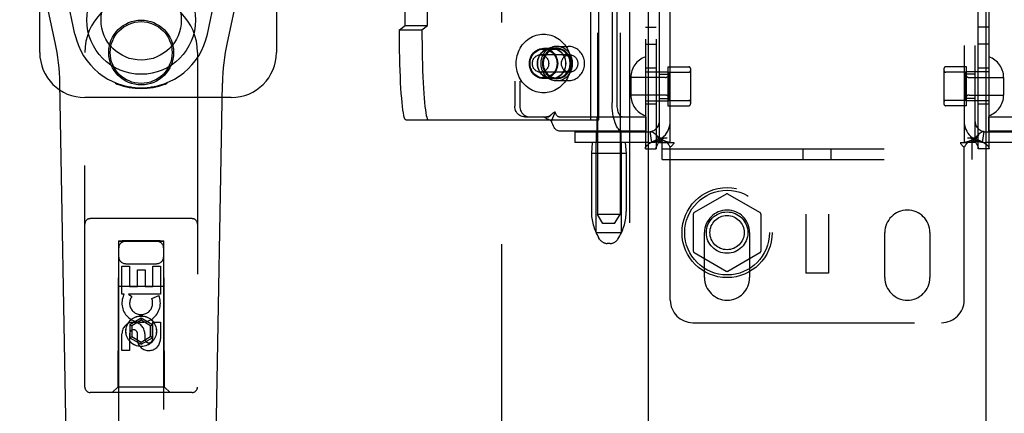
# Model space of a CAD drawing. Header units: inches. Extents: x 0 to 224, y 0 to 145.
# Tile 5 of 83: x 58.68 to 64.14, y 50.75 to 52.93. Entities that reach past the tile are written whole.
import ezdxf

# ---------------------------------------------------------------- set-up
doc = ezdxf.new("R2010")
doc.units = ezdxf.units.IN
doc.header["$LTSCALE"] = 12.302632
doc.header["$MEASUREMENT"] = 0
doc.linetypes.add('HIDDEN', pattern=[0.2, 0.1, -0.1])
for name, color, linetype in [('DEFAULT_2', 8, 'HIDDEN'), ('DOOR_2_ASSEMBLY', 7, 'CONTINUOUS'), ('DOOR_3_ASSEMBLY', 7, 'CONTINUOUS')]:
    doc.layers.add(name, color=color, linetype=linetype)

msp = doc.modelspace()

# ---------------------------------------------------------------- linework, layer by layer
at = {"layer": 'DEFAULT_2', "color": 8, "linetype": 'HIDDEN'}
for p, q in [((61.3491, 23.3901), (61.3491, 84.3601)), ((63.0366, 56.7741), (63.0366, 51.5241)), ((63.1616, 56.7741), (63.1616, 51.5241)), ((61.8804, 55.3193), (61.8804, 51.8501)), ((62.0054, 55.3193), (62.0054, 51.8501)), ((62.1461, 55.2841), (62.1461, 52.2161)), ((62.2061, 55.2841), (62.2061, 52.2161)), ((63.9921, 52.2161), (63.9921, 55.2841)), ((64.0521, 52.2161), (64.0521, 55.2841)), ((62.2241, 52.2501), (62.2241, 55.2501)), ((62.2841, 52.2501), (62.2841, 55.2501)), ((63.9141, 55.2501), (63.9141, 52.2501)), ((63.9741, 55.2501), (63.9741, 52.2501)), ((61.8435, 52.3766), (61.8435, 55.1266)), ((61.8883, 52.3766), (61.8883, 55.1266)), ((61.4215, 55.0521), (61.4215, 52.4521)), ((61.4495, 55.0521), (61.4495, 52.4521)), ((60.8133, 52.9002), (60.8133, 54.603)), ((60.938, 52.9002), (60.938, 54.603)), ((61.9612, 53.1266), (61.9612, 52.4721)), ((61.9891, 52.4721), (61.9891, 53.1266)), ((60.7819, 52.8766), (60.8133, 52.9002)), ((60.7819, 52.8766), (60.9065, 52.8766)), ((60.8133, 52.9002), (60.938, 52.9002)), ((60.9065, 52.8766), (60.938, 52.9002)), ((62.1461, 52.8911), (62.2061, 52.8911)), ((64.0521, 52.8911), (63.9921, 52.8911)), ((61.626, 52.7731), (61.5812, 52.7731)), ((61.5812, 52.7691), (61.6539, 52.7691)), ((61.6539, 52.7736), (61.626, 52.7736)), ((61.6539, 52.7841), (61.7185, 52.7841)), ((62.1461, 52.7961), (62.2061, 52.7961)), ((64.0521, 52.7961), (63.9921, 52.7961)), ((61.7256, 52.7376), (61.5644, 52.7376)), ((62.2061, 52.6626), (62.1461, 52.6626)), ((62.2711, 52.6706), (62.2711, 52.4546)), ((62.2711, 52.6706), (62.3861, 52.6706)), ((62.3961, 52.6606), (62.3961, 52.4646)), ((63.8021, 52.6606), (63.8021, 52.4646)), ((63.9271, 52.6706), (63.8121, 52.6706)), ((63.9271, 52.4546), (63.9271, 52.6706)), ((64.0521, 52.6626), (63.9921, 52.6626)), ((61.7256, 52.6406), (61.5644, 52.6406)), ((61.5812, 52.6091), (61.6539, 52.6091)), ((61.626, 52.6051), (61.5812, 52.6051)), ((61.6539, 52.6046), (61.626, 52.6046)), ((62.0651, 52.6121), (62.0651, 52.5131)), ((62.2561, 52.6111), (62.0651, 52.6111)), ((62.1461, 52.6426), (62.2711, 52.6426)), ((62.2241, 52.6306), (62.2841, 52.6306)), ((62.2761, 52.6406), (62.2761, 52.4846)), ((62.2761, 52.6406), (62.3861, 52.6406)), ((63.9221, 52.6406), (63.8121, 52.6406)), ((63.9741, 52.6306), (63.9141, 52.6306)), ((63.9221, 52.4846), (63.9221, 52.6406)), ((64.0521, 52.6426), (63.9271, 52.6426)), ((63.9421, 52.6111), (64.1331, 52.6111)), ((64.1331, 52.6121), (64.1331, 52.5131)), ((61.6539, 52.5941), (61.7185, 52.5941)), ((62.2561, 52.5141), (62.0651, 52.5141)), ((62.2241, 52.4946), (62.2841, 52.4946)), ((63.9741, 52.4946), (63.9141, 52.4946)), ((63.9421, 52.5141), (64.1331, 52.5141)), ((62.1461, 52.4826), (62.2711, 52.4826)), ((62.2061, 52.4626), (62.1461, 52.4626)), ((62.2711, 52.4546), (62.3861, 52.4546)), ((62.2761, 52.4846), (62.3861, 52.4846)), ((63.9221, 52.4846), (63.8121, 52.4846)), ((63.9271, 52.4546), (63.8121, 52.4546)), ((64.0521, 52.4826), (63.9271, 52.4826)), ((64.0521, 52.4626), (63.9921, 52.4626)), ((61.4776, 52.3921), (61.5055, 52.3921)), ((61.5055, 52.3921), (61.6113, 52.3921)), ((61.625, 52.3683), (61.6461, 52.4196)), ((61.6677, 52.3921), (62.1486, 52.3921)), ((61.8779, 52.3141), (61.8779, 52.3921)), ((62.0079, 52.3141), (62.0079, 52.3921)), ((62.1486, 52.3921), (62.1486, 52.3141)), ((64.0496, 52.3921), (64.0496, 52.3141)), ((64.0497, 52.3921), (64.5306, 52.3921)), ((60.8167, 52.3766), (61.8883, 52.3766)), ((62.1486, 52.3141), (61.6677, 52.3141)), ((61.7541, 52.3101), (61.7541, 52.2501)), ((61.7541, 52.3101), (62.1641, 52.3101)), ((61.8749, 52.2501), (61.8749, 52.3101)), ((62.0109, 52.2501), (62.0109, 52.3101)), ((62.1819, 52.2514), (62.173, 52.3108)), ((62.2291, 52.2761), (62.2661, 52.2761)), ((62.2396, 52.1561), (62.2396, 52.2761)), ((63.9321, 52.2761), (63.9692, 52.2761)), ((63.9586, 52.1561), (63.9586, 52.2761)), ((64.0163, 52.2514), (64.0252, 52.3108)), ((64.0341, 52.3101), (64.4441, 52.3101)), ((64.5306, 52.3141), (64.0497, 52.3141)), ((62.1641, 52.2501), (61.7541, 52.2501)), ((61.8514, 52.2501), (61.8464, 52.1901)), ((61.8729, 51.7501), (61.8729, 52.2501)), ((62.0129, 51.7501), (62.0129, 52.2501)), ((62.0344, 52.2501), (62.0394, 52.1901)), ((62.1461, 52.2161), (62.2061, 52.2161)), ((62.2241, 52.2501), (62.2658, 52.2501)), ((62.2396, 52.2161), (63.9586, 52.2161)), ((62.2658, 52.2501), (62.305, 52.2501)), ((62.2841, 51.3751), (62.2841, 52.2239)), ((63.0211, 52.1561), (63.0211, 52.2161)), ((63.1771, 52.1561), (63.1771, 52.2161)), ((63.8933, 52.2501), (63.9325, 52.2501)), ((63.9141, 51.3751), (63.9141, 52.2239)), ((63.9741, 52.2501), (63.9325, 52.2501)), ((64.0521, 52.2161), (63.9921, 52.2161)), ((64.4441, 52.2501), (64.0341, 52.2501)), ((61.8464, 52.1901), (61.8464, 51.8677)), ((62.0394, 52.1901), (61.8464, 52.1901)), ((62.0394, 52.1901), (62.0394, 51.8677)), ((62.2396, 52.1561), (63.9586, 52.1561)), ((62.5941, 51.9637), (62.4166, 51.8612)), ((62.7816, 51.8612), (62.6041, 51.9637)), ((61.9104, 51.8001), (61.8804, 51.8501)), ((61.9429, 51.8501), (61.8804, 51.8501)), ((62.0054, 51.8501), (61.9429, 51.8501)), ((61.9754, 51.8001), (62.0054, 51.8501)), ((62.4116, 51.8526), (62.4116, 51.6476)), ((62.7866, 51.8526), (62.7866, 51.6476)), ((61.9754, 51.8001), (61.9104, 51.8001)), ((61.8729, 51.7501), (62.0129, 51.7501)), ((61.8918, 51.7144), (61.8863, 51.7236)), ((61.994, 51.7144), (61.9995, 51.7236)), ((62.4741, 51.5001), (62.4741, 51.7501)), ((62.7241, 51.7501), (62.7241, 51.5001)), ((63.4741, 51.5001), (63.4741, 51.7501)), ((63.7241, 51.7501), (63.7241, 51.5001)), ((61.9511, 51.6901), (61.9347, 51.6901)), ((62.4166, 51.639), (62.5941, 51.5365)), ((62.6041, 51.5365), (62.7816, 51.639)), ((63.1616, 51.5241), (63.0366, 51.5241)), ((62.4091, 51.2501), (63.7891, 51.2501))]:
    msp.add_line(p, q, dxfattribs=at)
for points in [[(60.8167, 52.3766), (60.814, 52.3782), (60.8113, 52.3828), (60.8086, 52.3904), (60.806, 52.4011), (60.8034, 52.4147), (60.8009, 52.4311), (60.7985, 52.4503), (60.7962, 52.4721), (60.7941, 52.4964), (60.7921, 52.523), (60.7902, 52.5519), (60.7885, 52.5827), (60.787, 52.6154), (60.7857, 52.6496), (60.7845, 52.6853), (60.7836, 52.7221), (60.7828, 52.7599), (60.7823, 52.7984), (60.782, 52.8372), (60.7819, 52.8766)], [(60.9065, 52.8766), (60.9067, 52.8372), (60.907, 52.7984), (60.9075, 52.7599), (60.9083, 52.7221), (60.9092, 52.6853), (60.9103, 52.6496), (60.9117, 52.6154), (60.9132, 52.5827), (60.9149, 52.5519), (60.9168, 52.523), (60.9188, 52.4964), (60.9209, 52.4721), (60.9232, 52.4503), (60.9256, 52.4311), (60.9281, 52.4147), (60.9306, 52.4011), (60.9333, 52.3904), (60.936, 52.3828), (60.9387, 52.3782), (60.9414, 52.3766)], [(61.429, 52.6891), (61.4294, 52.7002), (61.4304, 52.7113), (61.4322, 52.7223), (61.4347, 52.7331), (61.4378, 52.7437), (61.4416, 52.754), (61.4461, 52.7641), (61.4512, 52.7738), (61.4569, 52.7831), (61.4632, 52.792), (61.47, 52.8004), (61.4773, 52.8082), (61.4852, 52.8155), (61.4934, 52.8223), (61.5021, 52.8284), (61.5112, 52.8338), (61.5206, 52.8386), (61.5302, 52.8427), (61.5401, 52.8461), (61.5502, 52.8487), (61.5605, 52.8506), (61.5708, 52.8517), (61.5812, 52.8521), (61.5916, 52.8517), (61.6019, 52.8506), (61.6122, 52.8487), (61.6223, 52.8461), (61.6322, 52.8427), (61.6418, 52.8386), (61.6512, 52.8338), (61.6603, 52.8284), (61.669, 52.8223), (61.6772, 52.8155), (61.6851, 52.8082), (61.6924, 52.8004), (61.6992, 52.792), (61.7055, 52.7831), (61.7112, 52.7738), (61.7163, 52.7641), (61.7208, 52.754), (61.7246, 52.7437), (61.7277, 52.7331), (61.7302, 52.7223), (61.732, 52.7113), (61.733, 52.7002), (61.7334, 52.6891)], [(61.5812, 52.6051), (61.5709, 52.6058), (61.5609, 52.608), (61.5512, 52.6115), (61.542, 52.6164), (61.5335, 52.6225), (61.5257, 52.6297), (61.519, 52.638), (61.5133, 52.6471), (61.5088, 52.657), (61.5055, 52.6674), (61.5035, 52.6781), (61.5028, 52.6891), (61.5035, 52.7001), (61.5055, 52.7108), (61.5088, 52.7212), (61.5133, 52.7311), (61.519, 52.7402), (61.5257, 52.7485), (61.5335, 52.7557), (61.542, 52.7618), (61.5512, 52.7667), (61.5609, 52.7702), (61.5709, 52.7724), (61.5812, 52.7731)], [(61.5065, 52.6891), (61.5068, 52.6961), (61.5076, 52.703), (61.5091, 52.7098), (61.511, 52.7165), (61.5135, 52.7229), (61.5165, 52.7291), (61.52, 52.735), (61.524, 52.7405), (61.5284, 52.7457), (61.5332, 52.7504), (61.5384, 52.7546), (61.5439, 52.7584), (61.5496, 52.7616), (61.5557, 52.7643), (61.5619, 52.7664), (61.5682, 52.7679), (61.5747, 52.7688), (61.5812, 52.7691)], [(61.626, 52.7736), (61.6156, 52.7729), (61.6056, 52.7707), (61.5958, 52.7672), (61.5866, 52.7623), (61.578, 52.7561), (61.5702, 52.7488), (61.5634, 52.7405), (61.5577, 52.7313), (61.5531, 52.7214), (61.5498, 52.711), (61.5478, 52.7001), (61.5471, 52.6891), (61.5478, 52.6781), (61.5498, 52.6672), (61.5531, 52.6568), (61.5577, 52.6468), (61.5634, 52.6377), (61.5702, 52.6293), (61.578, 52.6221), (61.5866, 52.6159), (61.5958, 52.611), (61.6056, 52.6075), (61.6156, 52.6053), (61.626, 52.6046)], [(61.626, 52.6051), (61.6157, 52.6058), (61.6057, 52.608), (61.596, 52.6115), (61.5868, 52.6164), (61.5783, 52.6225), (61.5705, 52.6297), (61.5638, 52.638), (61.5581, 52.6471), (61.5536, 52.657), (61.5502, 52.6674), (61.5483, 52.6781), (61.5476, 52.6891), (61.5483, 52.7001), (61.5502, 52.7108), (61.5536, 52.7212), (61.5581, 52.7311), (61.5638, 52.7402), (61.5705, 52.7485), (61.5783, 52.7557), (61.5868, 52.7618), (61.596, 52.7667), (61.6057, 52.7702), (61.6157, 52.7724), (61.626, 52.7731)], [(61.6539, 52.7841), (61.6466, 52.7838), (61.6394, 52.7828), (61.6322, 52.7812), (61.6252, 52.7789), (61.6183, 52.7761), (61.6117, 52.7726), (61.6054, 52.7686), (61.5995, 52.7641), (61.5939, 52.759), (61.5887, 52.7534), (61.584, 52.7474), (61.5797, 52.7411), (61.5759, 52.7343), (61.5727, 52.7273), (61.5701, 52.7199), (61.568, 52.7124), (61.5665, 52.7047), (61.5656, 52.697), (61.5653, 52.6891)], [(61.6539, 52.7736), (61.6436, 52.7729), (61.6335, 52.7707), (61.6238, 52.7672), (61.6145, 52.7623), (61.6059, 52.7561), (61.5982, 52.7488), (61.5914, 52.7405), (61.5856, 52.7313), (61.5811, 52.7214), (61.5778, 52.711), (61.5757, 52.7001), (61.5751, 52.6891), (61.5757, 52.6781), (61.5778, 52.6672), (61.5811, 52.6568), (61.5856, 52.6468), (61.5914, 52.6377), (61.5982, 52.6293), (61.6059, 52.6221), (61.6145, 52.6159), (61.6238, 52.611), (61.6335, 52.6075), (61.6436, 52.6053), (61.6539, 52.6046)], [(61.6539, 52.7691), (61.6478, 52.7688), (61.6417, 52.768), (61.6356, 52.7667), (61.6297, 52.7648), (61.6239, 52.7624), (61.6184, 52.7595), (61.6131, 52.7561), (61.6081, 52.7522), (61.6034, 52.748), (61.599, 52.7433), (61.595, 52.7382), (61.5914, 52.7329), (61.5883, 52.7272), (61.5856, 52.7212), (61.5833, 52.7151), (61.5816, 52.7087), (61.5803, 52.7023), (61.5795, 52.6957), (61.5793, 52.6891)], [(61.5812, 52.7731), (61.5915, 52.7724), (61.6015, 52.7702), (61.6112, 52.7667), (61.6204, 52.7618), (61.6289, 52.7557), (61.6367, 52.7485), (61.6434, 52.7402), (61.6491, 52.7311), (61.6536, 52.7212), (61.6569, 52.7108), (61.6589, 52.7001), (61.6596, 52.6891), (61.6589, 52.6781), (61.6569, 52.6674), (61.6536, 52.657), (61.6491, 52.6471), (61.6434, 52.638), (61.6367, 52.6297), (61.6289, 52.6225), (61.6204, 52.6164), (61.6112, 52.6115), (61.6015, 52.608), (61.5915, 52.6058), (61.5812, 52.6051)], [(61.5812, 52.7691), (61.5877, 52.7688), (61.5942, 52.7679), (61.6005, 52.7664), (61.6067, 52.7643), (61.6128, 52.7616), (61.6185, 52.7584), (61.624, 52.7546), (61.6292, 52.7504), (61.634, 52.7457), (61.6384, 52.7405), (61.6424, 52.735), (61.6459, 52.7291), (61.6489, 52.7229), (61.6514, 52.7165), (61.6533, 52.7098), (61.6548, 52.703), (61.6556, 52.6961), (61.6559, 52.6891)], [(61.626, 52.6046), (61.6364, 52.6053), (61.6464, 52.6075), (61.6562, 52.611), (61.6654, 52.6159), (61.674, 52.6221), (61.6818, 52.6293), (61.6886, 52.6377), (61.6943, 52.6468), (61.6989, 52.6568), (61.7022, 52.6672), (61.7042, 52.6781), (61.7049, 52.6891), (61.7042, 52.7001), (61.7022, 52.711), (61.6989, 52.7214), (61.6943, 52.7313), (61.6886, 52.7405), (61.6818, 52.7488), (61.674, 52.7561), (61.6654, 52.7623), (61.6562, 52.7672), (61.6464, 52.7707), (61.6364, 52.7729), (61.626, 52.7736)], [(61.626, 52.7731), (61.6363, 52.7724), (61.6463, 52.7702), (61.656, 52.7667), (61.6652, 52.7618), (61.6737, 52.7557), (61.6814, 52.7485), (61.6882, 52.7402), (61.6939, 52.7311), (61.6984, 52.7212), (61.7017, 52.7108), (61.7037, 52.7001), (61.7044, 52.6891), (61.7037, 52.6781), (61.7017, 52.6674), (61.6984, 52.657), (61.6939, 52.6471), (61.6882, 52.638), (61.6814, 52.6297), (61.6737, 52.6225), (61.6652, 52.6164), (61.656, 52.6115), (61.6463, 52.608), (61.6363, 52.6058), (61.626, 52.6051)], [(61.7426, 52.6891), (61.7423, 52.697), (61.7414, 52.7047), (61.7399, 52.7124), (61.7378, 52.7199), (61.7352, 52.7273), (61.732, 52.7343), (61.7282, 52.7411), (61.7239, 52.7474), (61.7192, 52.7534), (61.714, 52.759), (61.7084, 52.7641), (61.7025, 52.7686), (61.6962, 52.7726), (61.6896, 52.7761), (61.6827, 52.7789), (61.6757, 52.7812), (61.6685, 52.7828), (61.6613, 52.7838), (61.6539, 52.7841)], [(61.6539, 52.6046), (61.6643, 52.6053), (61.6744, 52.6075), (61.6841, 52.611), (61.6934, 52.6159), (61.702, 52.6221), (61.7097, 52.6293), (61.7165, 52.6377), (61.7223, 52.6468), (61.7268, 52.6568), (61.7301, 52.6672), (61.7322, 52.6781), (61.7328, 52.6891), (61.7322, 52.7001), (61.7301, 52.711), (61.7268, 52.7214), (61.7223, 52.7313), (61.7165, 52.7405), (61.7097, 52.7488), (61.702, 52.7561), (61.6934, 52.7623), (61.6841, 52.7672), (61.6744, 52.7707), (61.6643, 52.7729), (61.6539, 52.7736)], [(61.7286, 52.6891), (61.7284, 52.6957), (61.7276, 52.7023), (61.7263, 52.7087), (61.7246, 52.7151), (61.7223, 52.7212), (61.7196, 52.7272), (61.7165, 52.7329), (61.7129, 52.7382), (61.7089, 52.7433), (61.7045, 52.748), (61.6998, 52.7522), (61.6948, 52.7561), (61.6895, 52.7595), (61.684, 52.7624), (61.6782, 52.7648), (61.6723, 52.7667), (61.6662, 52.768), (61.6601, 52.7688), (61.6539, 52.7691)], [(61.8085, 52.6891), (61.8082, 52.6966), (61.8074, 52.7041), (61.806, 52.7114), (61.804, 52.7186), (61.8015, 52.7257), (61.7986, 52.7324), (61.7951, 52.739), (61.7911, 52.7452), (61.7867, 52.751), (61.7819, 52.7565), (61.7767, 52.7615), (61.7712, 52.7661), (61.7653, 52.7702), (61.7591, 52.7739), (61.7527, 52.777), (61.7461, 52.7795), (61.7393, 52.7815), (61.7325, 52.7829), (61.7255, 52.7838), (61.7185, 52.7841)], [(61.5191, 52.6891), (61.5193, 52.6939), (61.5199, 52.6986), (61.521, 52.7032), (61.5225, 52.7077), (61.5244, 52.712), (61.5267, 52.716), (61.5294, 52.7199), (61.5323, 52.7234), (61.5356, 52.7266), (61.5392, 52.7294), (61.543, 52.7319), (61.547, 52.7339), (61.5512, 52.7355), (61.5555, 52.7367), (61.5599, 52.7374), (61.5644, 52.7376)], [(61.5644, 52.7376), (61.5688, 52.7374), (61.5732, 52.7367), (61.5775, 52.7355), (61.5817, 52.7339), (61.5857, 52.7319), (61.5895, 52.7294), (61.5931, 52.7266), (61.5964, 52.7234), (61.5994, 52.7199), (61.602, 52.716), (61.6043, 52.712), (61.6062, 52.7077), (61.6077, 52.7032), (61.6088, 52.6986), (61.6094, 52.6939), (61.6096, 52.6891)], [(61.6803, 52.6891), (61.6806, 52.6939), (61.6812, 52.6986), (61.6823, 52.7032), (61.6838, 52.7077), (61.6857, 52.712), (61.688, 52.716), (61.6906, 52.7199), (61.6936, 52.7234), (61.6969, 52.7266), (61.7005, 52.7294), (61.7043, 52.7319), (61.7083, 52.7339), (61.7125, 52.7355), (61.7168, 52.7367), (61.7212, 52.7374), (61.7256, 52.7376)], [(61.7256, 52.7376), (61.7301, 52.7374), (61.7345, 52.7367), (61.7388, 52.7355), (61.743, 52.7339), (61.747, 52.7319), (61.7508, 52.7294), (61.7543, 52.7266), (61.7576, 52.7234), (61.7606, 52.7199), (61.7633, 52.716), (61.7656, 52.712), (61.7675, 52.7077), (61.769, 52.7032), (61.77, 52.6986), (61.7707, 52.6939), (61.7709, 52.6891)], [(61.7334, 52.6891), (61.733, 52.6779), (61.732, 52.6669), (61.7302, 52.6559), (61.7277, 52.6451), (61.7246, 52.6345), (61.7208, 52.6242), (61.7163, 52.6141), (61.7112, 52.6044), (61.7055, 52.5951), (61.6992, 52.5862), (61.6924, 52.5778), (61.6851, 52.57), (61.6772, 52.5627), (61.669, 52.5559), (61.6603, 52.5498), (61.6512, 52.5444), (61.6418, 52.5396), (61.6322, 52.5355), (61.6223, 52.5321), (61.6122, 52.5295), (61.6019, 52.5276), (61.5916, 52.5265), (61.5812, 52.5261), (61.5708, 52.5265), (61.5605, 52.5276), (61.5502, 52.5295), (61.5401, 52.5321), (61.5302, 52.5355), (61.5206, 52.5396), (61.5112, 52.5444), (61.5021, 52.5498), (61.4934, 52.5559), (61.4852, 52.5627), (61.4773, 52.57), (61.47, 52.5778), (61.4632, 52.5862), (61.4569, 52.5951), (61.4512, 52.6044), (61.4461, 52.6141), (61.4416, 52.6242), (61.4378, 52.6345), (61.4347, 52.6451), (61.4322, 52.6559), (61.4304, 52.6669), (61.4294, 52.6779), (61.429, 52.6891)], [(61.5812, 52.6091), (61.5747, 52.6094), (61.5682, 52.6103), (61.5619, 52.6118), (61.5557, 52.6139), (61.5496, 52.6166), (61.5439, 52.6198), (61.5384, 52.6236), (61.5332, 52.6278), (61.5284, 52.6325), (61.524, 52.6377), (61.52, 52.6432), (61.5165, 52.6491), (61.5135, 52.6553), (61.511, 52.6617), (61.5091, 52.6684), (61.5076, 52.6752), (61.5068, 52.6821), (61.5065, 52.6891)], [(61.5644, 52.6406), (61.5599, 52.6408), (61.5555, 52.6415), (61.5512, 52.6427), (61.547, 52.6443), (61.543, 52.6463), (61.5392, 52.6488), (61.5356, 52.6516), (61.5323, 52.6548), (61.5294, 52.6583), (61.5267, 52.6622), (61.5244, 52.6662), (61.5225, 52.6705), (61.521, 52.675), (61.5199, 52.6796), (61.5193, 52.6843), (61.5191, 52.6891)], [(61.6096, 52.6891), (61.6094, 52.6843), (61.6088, 52.6796), (61.6077, 52.675), (61.6062, 52.6705), (61.6043, 52.6662), (61.602, 52.6622), (61.5994, 52.6583), (61.5964, 52.6548), (61.5931, 52.6516), (61.5895, 52.6488), (61.5857, 52.6463), (61.5817, 52.6443), (61.5775, 52.6427), (61.5732, 52.6415), (61.5688, 52.6408), (61.5644, 52.6406)], [(61.5653, 52.6891), (61.5656, 52.6812), (61.5665, 52.6735), (61.568, 52.6658), (61.5701, 52.6583), (61.5727, 52.6509), (61.5759, 52.6439), (61.5797, 52.6371), (61.584, 52.6307), (61.5887, 52.6248), (61.5939, 52.6192), (61.5995, 52.6141), (61.6054, 52.6096), (61.6117, 52.6055), (61.6183, 52.6021), (61.6252, 52.5992), (61.6322, 52.597), (61.6394, 52.5954), (61.6466, 52.5944), (61.6539, 52.5941)], [(61.5793, 52.6891), (61.5795, 52.6825), (61.5803, 52.6759), (61.5816, 52.6695), (61.5833, 52.6631), (61.5856, 52.657), (61.5883, 52.651), (61.5914, 52.6453), (61.595, 52.64), (61.599, 52.6349), (61.6034, 52.6302), (61.6081, 52.626), (61.6131, 52.6221), (61.6184, 52.6187), (61.6239, 52.6158), (61.6297, 52.6134), (61.6356, 52.6115), (61.6417, 52.6102), (61.6478, 52.6094), (61.6539, 52.6091)], [(61.6559, 52.6891), (61.6556, 52.6821), (61.6548, 52.6752), (61.6533, 52.6684), (61.6514, 52.6617), (61.6489, 52.6553), (61.6459, 52.6491), (61.6424, 52.6432), (61.6384, 52.6377), (61.634, 52.6325), (61.6292, 52.6278), (61.624, 52.6236), (61.6185, 52.6198), (61.6128, 52.6166), (61.6067, 52.6139), (61.6005, 52.6118), (61.5942, 52.6103), (61.5877, 52.6094), (61.5812, 52.6091)], [(61.6539, 52.5941), (61.6613, 52.5944), (61.6685, 52.5954), (61.6757, 52.597), (61.6827, 52.5992), (61.6896, 52.6021), (61.6962, 52.6055), (61.7025, 52.6096), (61.7084, 52.6141), (61.714, 52.6192), (61.7192, 52.6248), (61.7239, 52.6307), (61.7282, 52.6371), (61.732, 52.6439), (61.7352, 52.6509), (61.7378, 52.6583), (61.7399, 52.6658), (61.7414, 52.6735), (61.7423, 52.6812), (61.7426, 52.6891)], [(61.6539, 52.6091), (61.6601, 52.6094), (61.6662, 52.6102), (61.6723, 52.6115), (61.6782, 52.6134), (61.684, 52.6158), (61.6895, 52.6187), (61.6948, 52.6221), (61.6998, 52.626), (61.7045, 52.6302), (61.7089, 52.6349), (61.7129, 52.64), (61.7165, 52.6453), (61.7196, 52.651), (61.7223, 52.657), (61.7246, 52.6631), (61.7263, 52.6695), (61.7276, 52.6759), (61.7284, 52.6825), (61.7286, 52.6891)], [(61.7256, 52.6406), (61.7212, 52.6408), (61.7168, 52.6415), (61.7125, 52.6427), (61.7083, 52.6443), (61.7043, 52.6463), (61.7005, 52.6488), (61.6969, 52.6516), (61.6936, 52.6548), (61.6906, 52.6583), (61.688, 52.6622), (61.6857, 52.6662), (61.6838, 52.6705), (61.6823, 52.675), (61.6812, 52.6796), (61.6806, 52.6843), (61.6803, 52.6891)], [(61.7185, 52.5941), (61.7255, 52.5944), (61.7324, 52.5952), (61.7393, 52.5967), (61.7461, 52.5987), (61.7527, 52.6012), (61.7591, 52.6043), (61.7653, 52.6079), (61.7711, 52.6121), (61.7767, 52.6167), (61.7819, 52.6217), (61.7867, 52.6272), (61.7911, 52.633), (61.7951, 52.6393), (61.7986, 52.6458), (61.8016, 52.6526), (61.804, 52.6596), (61.806, 52.6668), (61.8074, 52.6742), (61.8082, 52.6816), (61.8085, 52.6891)], [(61.7709, 52.6891), (61.7707, 52.6843), (61.77, 52.6796), (61.769, 52.675), (61.7675, 52.6705), (61.7656, 52.6662), (61.7633, 52.6622), (61.7606, 52.6583), (61.7576, 52.6548), (61.7543, 52.6516), (61.7508, 52.6488), (61.747, 52.6463), (61.743, 52.6443), (61.7388, 52.6427), (61.7345, 52.6415), (61.7301, 52.6408), (61.7256, 52.6406)], [(61.4776, 52.3921), (61.4702, 52.3926), (61.4631, 52.3941), (61.4561, 52.3967), (61.4496, 52.4001), (61.4435, 52.4045), (61.4379, 52.4097), (61.4331, 52.4156), (61.429, 52.4221), (61.4258, 52.4291), (61.4235, 52.4366), (61.422, 52.4442), (61.4215, 52.4521)], [(61.4495, 52.4521), (61.45, 52.4442), (61.4514, 52.4366), (61.4538, 52.4291), (61.457, 52.4221), (61.4611, 52.4156), (61.4659, 52.4097), (61.4714, 52.4045), (61.4775, 52.4001), (61.4841, 52.3967), (61.491, 52.3941), (61.4981, 52.3926), (61.5055, 52.3921)], [(62.0178, 52.3141), (62.0122, 52.3149), (62.0067, 52.3171), (62.0013, 52.3209), (61.9961, 52.3261), (61.9911, 52.3328), (61.9863, 52.3407), (61.9819, 52.35), (61.9777, 52.3604), (61.974, 52.3719), (61.9707, 52.3843), (61.9678, 52.3976), (61.9655, 52.4116), (61.9636, 52.4262), (61.9622, 52.4413), (61.9614, 52.4565), (61.9612, 52.4721)], [(62.0178, 52.3921), (62.015, 52.3925), (62.0122, 52.3936), (62.0095, 52.3955), (62.0068, 52.3982), (62.0043, 52.4015), (62.0018, 52.4056), (61.9996, 52.4103), (61.9975, 52.4155), (61.9956, 52.4213), (61.9939, 52.4277), (61.9925, 52.4344), (61.9913, 52.4415), (61.9903, 52.4489), (61.9897, 52.4565), (61.9892, 52.4642), (61.9891, 52.4721)], [(61.625, 52.3683), (61.6219, 52.3708), (61.6188, 52.3729), (61.6155, 52.3748), (61.6122, 52.3765), (61.609, 52.3781), (61.6058, 52.3795), (61.6028, 52.3808), (61.5997, 52.3822), (61.5966, 52.3836), (61.5936, 52.3852), (61.5906, 52.3869), (61.5879, 52.3886), (61.5855, 52.3904), (61.5833, 52.3921)], [(61.6245, 52.4055), (61.6239, 52.4049), (61.6223, 52.4035), (61.6207, 52.4021), (61.6191, 52.4008), (61.6175, 52.3996), (61.6159, 52.3985), (61.6144, 52.3974), (61.6128, 52.3965), (61.6111, 52.3956), (61.6095, 52.3948), (61.6079, 52.3941), (61.6062, 52.3935), (61.6045, 52.393), (61.6028, 52.3926), (61.6009, 52.3923), (61.5989, 52.3921), (61.598, 52.3921)], [(61.6197, 52.4007), (61.6132, 52.394), (61.6113, 52.3921)], [(61.6245, 52.4055), (61.622, 52.403), (61.6197, 52.4007)], [(61.6461, 52.4196), (61.644, 52.419), (61.642, 52.4182), (61.6398, 52.4173), (61.6377, 52.4161), (61.6354, 52.4146), (61.6331, 52.413), (61.631, 52.4113), (61.6288, 52.4095), (61.6266, 52.4075), (61.6245, 52.4055)], [(61.6677, 52.3921), (61.6652, 52.3924), (61.6628, 52.3933), (61.6604, 52.3947), (61.6581, 52.3967), (61.6558, 52.3993), (61.6536, 52.4024), (61.6515, 52.406), (61.6496, 52.4101), (61.6478, 52.4146), (61.6461, 52.4196)], [(61.6677, 52.3141), (61.6628, 52.3147), (61.658, 52.3164), (61.6533, 52.3193), (61.6487, 52.3232), (61.6442, 52.3283), (61.6399, 52.3344), (61.6358, 52.3415), (61.6319, 52.3496), (61.6283, 52.3585), (61.625, 52.3683)], [(62.1461, 52.2161), (62.1471, 52.2221), (62.1499, 52.2281), (62.1546, 52.2341), (62.161, 52.2401), (62.1691, 52.2461), (62.1787, 52.2521), (62.1897, 52.2581), (62.2019, 52.2641), (62.2151, 52.2701), (62.2291, 52.2761)], [(62.173, 52.3108), (62.1766, 52.3109), (62.1806, 52.3103), (62.1852, 52.3088), (62.1901, 52.3062), (62.1951, 52.3026), (62.2, 52.2983), (62.2041, 52.294)], [(62.2041, 52.294), (62.2046, 52.2934), (62.209, 52.288), (62.2131, 52.282), (62.2168, 52.2756), (62.2199, 52.2689), (62.2222, 52.2622), (62.2237, 52.2559), (62.2241, 52.2501)], [(62.2811, 52.2507), (62.278, 52.2513), (62.2746, 52.2519), (62.2711, 52.2528), (62.2673, 52.2538), (62.2635, 52.2549), (62.2595, 52.2563), (62.2555, 52.2578), (62.2515, 52.2595), (62.2473, 52.2614), (62.2432, 52.2634), (62.2391, 52.2657), (62.235, 52.2681), (62.2309, 52.2707), (62.2268, 52.2735), (62.2227, 52.2766), (62.2187, 52.2798), (62.2147, 52.2833), (62.2107, 52.2871), (62.2068, 52.2911), (62.2041, 52.294)], [(62.2061, 52.2161), (62.2066, 52.2221), (62.208, 52.2281), (62.2104, 52.2341), (62.2136, 52.2401), (62.2176, 52.2461), (62.2224, 52.2521), (62.2279, 52.2581), (62.234, 52.2641), (62.2406, 52.2701), (62.2476, 52.2761)], [(63.9942, 52.294), (63.9914, 52.291), (63.9875, 52.287), (63.9835, 52.2832), (63.9794, 52.2797), (63.9754, 52.2764), (63.9713, 52.2734), (63.9672, 52.2706), (63.9631, 52.268), (63.9589, 52.2655), (63.9548, 52.2633), (63.9506, 52.2612), (63.9465, 52.2593), (63.9424, 52.2577), (63.9384, 52.2562), (63.9345, 52.2548), (63.9306, 52.2537), (63.927, 52.2527), (63.9234, 52.2519), (63.9201, 52.2512), (63.917, 52.2507), (63.9159, 52.2506)], [(63.9507, 52.2761), (63.9577, 52.2701), (63.9643, 52.2641), (63.9704, 52.2581), (63.9759, 52.2521), (63.9807, 52.2461), (63.9847, 52.2401), (63.9879, 52.2341), (63.9903, 52.2281), (63.9917, 52.2221), (63.9921, 52.2161)], [(63.9692, 52.2761), (63.9832, 52.2701), (63.9964, 52.2641), (64.0086, 52.2581), (64.0196, 52.2521), (64.0292, 52.2461), (64.0373, 52.2401), (64.0437, 52.2341), (64.0484, 52.2281), (64.0512, 52.2221), (64.0521, 52.2161)], [(63.9942, 52.294), (63.9936, 52.2934), (63.9893, 52.288), (63.9852, 52.282), (63.9815, 52.2756), (63.9784, 52.2689), (63.9761, 52.2622), (63.9746, 52.2559), (63.9741, 52.2501)], [(64.0252, 52.3108), (64.0217, 52.3109), (64.0177, 52.3103), (64.0131, 52.3088), (64.0082, 52.3062), (64.0032, 52.3026), (63.9983, 52.2983), (63.9942, 52.294)], [(62.1819, 52.2514), (62.1904, 52.2524), (62.1994, 52.2531), (62.2084, 52.2534), (62.2172, 52.2536), (62.2254, 52.2536), (62.233, 52.2535), (62.24, 52.2533), (62.2465, 52.2531), (62.2526, 52.2528), (62.2584, 52.2526), (62.2639, 52.2522), (62.2689, 52.2519), (62.2734, 52.2515), (62.2771, 52.2512), (62.2802, 52.2509), (62.2817, 52.2507)], [(62.2658, 52.2501), (62.268, 52.2477), (62.2699, 52.2455), (62.2716, 52.2433), (62.273, 52.2412), (62.2743, 52.2393), (62.2756, 52.2373)], [(62.2756, 52.2373), (62.2781, 52.2332), (62.2795, 52.2309), (62.281, 52.2285), (62.2826, 52.2262), (62.2841, 52.2239)], [(62.2811, 52.2507), (62.2823, 52.2506), (62.2837, 52.2503), (62.2841, 52.2501)], [(62.295, 52.2347), (62.2906, 52.2306), (62.2883, 52.2285), (62.2861, 52.2262), (62.2841, 52.2239)], [(62.305, 52.2501), (62.3044, 52.2478), (62.3035, 52.2454), (62.3023, 52.2429), (62.3007, 52.2406), (62.2989, 52.2386), (62.2971, 52.2366), (62.295, 52.2347)], [(63.8933, 52.2501), (63.8939, 52.2478), (63.8948, 52.2454), (63.896, 52.2429), (63.8976, 52.2406), (63.8993, 52.2386), (63.9012, 52.2366), (63.9032, 52.2347), (63.9077, 52.2306)], [(63.9077, 52.2306), (63.91, 52.2285), (63.9121, 52.2262), (63.9141, 52.2239)], [(63.9159, 52.2506), (63.9146, 52.2503), (63.9141, 52.2501)], [(63.9202, 52.2332), (63.9188, 52.2309), (63.9173, 52.2285), (63.9157, 52.2262), (63.9141, 52.2239)], [(64.0163, 52.2514), (64.0078, 52.2524), (63.9989, 52.2531), (63.9899, 52.2534), (63.9811, 52.2536), (63.9729, 52.2536), (63.9653, 52.2535), (63.9583, 52.2533), (63.9518, 52.2531), (63.9457, 52.2528), (63.9399, 52.2526), (63.9344, 52.2522), (63.9294, 52.2519), (63.9249, 52.2515), (63.9211, 52.2512), (63.9181, 52.2509), (63.9166, 52.2507)], [(63.9325, 52.2501), (63.9303, 52.2477), (63.9284, 52.2455), (63.9267, 52.2433), (63.9253, 52.2412), (63.9239, 52.2393), (63.9227, 52.2373), (63.9202, 52.2332)]]:
    msp.add_lwpolyline(points, dxfattribs=at)
for radius in [0.25, 0.235, 0.115, 0.095]:
    msp.add_circle((62.5991, 51.7501), radius, dxfattribs=at)
for centre, radius, start, end in [((62.1851, 52.6121), 0.12, 108.9656, 180), ((64.0131, 52.6121), 0.12, 0, 71.0344), ((62.3861, 52.6606), 0.01, 0, 90), ((62.3861, 52.6506), 0.01, 270, 360), ((63.8121, 52.6606), 0.01, 90, 180), ((63.8121, 52.6506), 0.01, 180, 270), ((62.2561, 52.6311), 0.02, 270, 360), ((63.9421, 52.6311), 0.02, 180, 270), ((62.1851, 52.5131), 0.12, 180, 251.0344), ((62.2561, 52.4941), 0.02, 0, 90), ((63.9421, 52.4941), 0.02, 90, 180), ((64.0131, 52.5131), 0.12, 288.9656, 360), ((62.3861, 52.4746), 0.01, 0, 90), ((62.3861, 52.4646), 0.01, 270, 360), ((63.8121, 52.4746), 0.01, 90, 180), ((63.8121, 52.4646), 0.01, 180, 270), ((62.1641, 52.3701), 0.12, 270, 360), ((62.1641, 52.3701), 0.06, 270, 360), ((64.0341, 52.3701), 0.12, 180, 270), ((64.0341, 52.3701), 0.06, 180, 270), ((62.5991, 51.9551), 0.01, 60.0037, 119.9986), ((62.1264, 51.8677), 0.28, 180, 210.9637), ((61.7594, 51.8677), 0.28, 329.0363, 360), ((62.4216, 51.8526), 0.01, 120.0031, 179.9988), ((62.5991, 51.7501), 0.125, 0, 180), ((62.7766, 51.8526), 0.01, 0.0034, 59.9992), ((63.5991, 51.7501), 0.125, 0, 180), ((61.9347, 51.7401), 0.05, 210.9637, 270), ((61.9511, 51.7401), 0.05, 270, 329.0363), ((62.4216, 51.6476), 0.01, 180.0034, 239.9992), ((62.7766, 51.6476), 0.01, 300.0031, 359.9988), ((62.5991, 51.5451), 0.01, 240.0037, 299.9986), ((62.5991, 51.5001), 0.125, 180, 360), ((63.5991, 51.5001), 0.125, 180, 360), ((62.4091, 51.3751), 0.125, 180, 270), ((63.7891, 51.3751), 0.125, 270, 360)]:
    msp.add_arc(centre, radius, start, end, dxfattribs=at)
at = {"layer": 'DOOR_2_ASSEMBLY', "color": 3, "linetype": 'Continuous'}
msp.add_line((64.0366, 22.7291), (64.0366, 85.0211), dxfattribs=at)
at = {"layer": 'DOOR_3_ASSEMBLY', "color": 8, "linetype": 'HIDDEN'}
for p, q in [((62.0576, 85.0211), (62.0576, 22.7291)), ((58.7866, 52.7501), (58.7866, 55.0001)), ((60.0991, 53.4333), (60.0991, 52.7501)), ((59.0366, 50.8926), (59.0366, 52.7501)), ((59.6616, 52.7501), (59.6616, 50.8926)), ((59.8491, 52.5001), (59.0366, 52.5001)), ((59.6316, 51.8276), (59.0666, 51.8276)), ((59.2226, 51.7026), (59.2191, 50.8926)), ((59.2226, 51.7026), (59.4756, 51.7026)), ((59.2241, 51.7043), (59.2241, 23.7026)), ((59.2248, 51.7044), (59.226, 51.7044)), ((59.226, 51.7044), (59.23, 51.7044)), ((59.2313, 51.7013), (59.2268, 51.7013)), ((59.2441, 51.7013), (59.2313, 51.7013)), ((59.4541, 51.7044), (59.2441, 51.7044)), ((59.4559, 51.7013), (59.2441, 51.7013)), ((59.4541, 51.7044), (59.467, 51.7044)), ((59.4683, 51.7013), (59.4559, 51.7013)), ((59.467, 51.7044), (59.4715, 51.7044)), ((59.4723, 51.7013), (59.4683, 51.7013)), ((59.4735, 51.7013), (59.4723, 51.7013)), ((59.4741, 23.7026), (59.4741, 51.7043)), ((59.4791, 50.8926), (59.4756, 51.7026)), ((59.2426, 51.4086), (59.2426, 51.5647)), ((59.2426, 51.5647), (59.285, 51.5647)), ((59.2641, 51.5776), (59.4341, 51.5776)), ((59.285, 51.5647), (59.285, 51.4512)), ((59.4133, 51.4512), (59.4133, 51.5647)), ((59.4133, 51.5647), (59.4558, 51.5647)), ((59.4558, 51.5647), (59.4558, 51.4086)), ((59.3285, 51.4512), (59.3285, 51.5434)), ((59.3285, 51.5434), (59.3709, 51.5434)), ((59.3709, 51.5434), (59.3709, 51.4512)), ((59.2216, 51.4526), (59.4767, 51.4526)), ((59.285, 51.4512), (59.3285, 51.4512)), ((59.3709, 51.4512), (59.4133, 51.4512)), ((59.2548, 51.4086), (59.2426, 51.4086)), ((59.2531, 51.4051), (59.2548, 51.4086)), ((59.2782, 51.4086), (59.2967, 51.3956)), ((59.4558, 51.4086), (59.2782, 51.4086)), ((59.4077, 51.3842), (59.4468, 51.4012)), ((59.3491, 51.2751), (59.2866, 51.239)), ((59.2866, 51.239), (59.2866, 51.1668)), ((59.2866, 51.239), (59.2966, 51.2332)), ((59.3491, 51.2635), (59.2966, 51.2332)), ((59.2966, 51.2332), (59.2966, 51.1726)), ((59.3491, 51.2751), (59.3491, 51.2635)), ((59.4116, 51.239), (59.3491, 51.2751)), ((59.4016, 51.2332), (59.3491, 51.2635)), ((59.4116, 51.239), (59.4016, 51.2332)), ((59.4016, 51.1726), (59.4016, 51.2332)), ((59.4116, 51.1668), (59.4116, 51.239)), ((59.4133, 51.1599), (59.4133, 51.2523)), ((59.4133, 51.2523), (59.4558, 51.2523)), ((59.4558, 51.2523), (59.4558, 51.1599)), ((59.2426, 51.096), (59.2426, 51.1885)), ((59.285, 51.1885), (59.285, 51.096)), ((59.3285, 51.1461), (59.3285, 51.1924)), ((59.3695, 51.1885), (59.3695, 51.16)), ((59.2866, 51.1668), (59.2966, 51.1726)), ((59.2866, 51.1668), (59.3491, 51.1307)), ((59.2966, 51.1726), (59.3491, 51.1423)), ((59.3491, 51.1423), (59.4016, 51.1726)), ((59.3491, 51.1307), (59.4116, 51.1668)), ((59.3491, 51.1307), (59.3491, 51.1423)), ((59.4116, 51.1668), (59.4016, 51.1726)), ((59.285, 51.096), (59.2426, 51.096)), ((59.6316, 50.8626), (59.0666, 50.8626)), ((59.2191, 50.8926), (59.1891, 50.8626)), ((59.4791, 50.8926), (59.2191, 50.8926)), ((59.4791, 50.8926), (59.5091, 50.8626))]:
    msp.add_line(p, q, dxfattribs=at)
at = {"layer": 'DOOR_3_ASSEMBLY', "color": 3, "linetype": 'Continuous'}
msp.add_line((62.1616, 85.0211), (62.1616, 22.7291), dxfattribs=at)
at = {"layer": 'DOOR_3_ASSEMBLY', "color": 7, "linetype": 'Continuous'}
for p, q in [((58.8726, 52.8055), (58.6753, 53.7315)), ((60.023, 53.7315), (59.8257, 52.8055)), ((58.9815, 52.8519), (58.8931, 53.2666)), ((59.7168, 52.8519), (59.8041, 53.2615)), ((58.9706, 48.4407), (58.8984, 52.58)), ((59.2104, 52.5766), (59.2076, 52.5823)), ((59.214, 52.5797), (59.2139, 52.5752)), ((59.2175, 52.5767), (59.2178, 52.5737)), ((59.2944, 52.5586), (59.2735, 52.5582)), ((59.3491, 52.5543), (59.3491, 52.5503)), ((59.4248, 52.5582), (59.4039, 52.5586)), ((59.4805, 52.5737), (59.4807, 52.5766)), ((59.4843, 52.5797), (59.4844, 52.5752)), ((59.4907, 52.5823), (59.4879, 52.5766)), ((59.7277, 48.4407), (59.7999, 52.58))]:
    msp.add_line(p, q, dxfattribs=at)
for points in [[(59.2104, 52.5766), (59.2107, 52.5765), (59.2126, 52.5757)], [(59.2126, 52.5757), (59.2143, 52.575), (59.2162, 52.5743), (59.2183, 52.5735)], [(59.48, 52.5735), (59.4821, 52.5743), (59.484, 52.575), (59.4856, 52.5757), (59.4869, 52.5762), (59.4876, 52.5765), (59.4879, 52.5766)]]:
    msp.add_lwpolyline(points, dxfattribs=at)
at = {"layer": 'DOOR_3_ASSEMBLY', "color": 8, "linetype": 'HIDDEN'}
for points in [[(59.2241, 51.7043), (59.2242, 51.7043), (59.2244, 51.7043), (59.2248, 51.7044)], [(59.2268, 51.7013), (59.2253, 51.7013), (59.2248, 51.7013), (59.2244, 51.7014), (59.2242, 51.7014), (59.2241, 51.7014)], [(59.23, 51.7044), (59.2424, 51.7044), (59.2441, 51.7044)], [(59.4715, 51.7044), (59.4729, 51.7044), (59.4735, 51.7044), (59.4738, 51.7043), (59.4741, 51.7043), (59.4741, 51.7043)], [(59.4741, 51.7014), (59.4741, 51.7014), (59.4738, 51.7014), (59.4735, 51.7013)]]:
    msp.add_lwpolyline(points, dxfattribs=at)
at = {"layer": 'DOOR_3_ASSEMBLY', "color": 7, "linetype": 'Continuous'}
for radius in [0.3012, 0.2224]:
    msp.add_circle((59.3491, 52.9302), radius, dxfattribs=at)
at = {"layer": 'DOOR_3_ASSEMBLY', "color": 8, "linetype": 'HIDDEN'}
for centre, radius in [((59.3491, 52.7501), 0.18), ((59.3491, 52.7501), 0.1715), ((59.3491, 51.2026), 0.085), ((59.3491, 51.2026), 0.0845)]:
    msp.add_circle(centre, radius, dxfattribs=at)
for centre, radius, start, end in [((59.3491, 52.7501), 0.3125, 0, 180), ((59.0366, 52.7501), 0.25, 180, 270), ((59.8491, 52.7501), 0.25, 270, 360), ((59.0666, 51.7976), 0.03, 90, 180), ((59.6316, 51.7976), 0.03, 0, 90), ((59.2641, 51.6626), 0.04, 90, 180), ((59.4341, 51.6626), 0.04, 0, 90), ((59.2641, 51.6176), 0.04, 180, 270), ((59.4341, 51.6176), 0.04, 270, 360), ((59.349, 51.3588), 0.1065, 154.2636, 23.4027), ((59.349, 51.3588), 0.0639, 144.8895, 23.4026), ((59.306, 51.1885), 0.0635, 0, 180), ((59.3069, 51.1885), 0.0219, 10.307, 180), ((59.3914, 51.1598), 0.0644, 192.2995, 0.0775), ((59.3914, 51.1599), 0.0219, 179.9011, 360), ((59.0666, 50.8926), 0.03, 180, 270), ((59.6316, 50.8926), 0.03, 270, 360)]:
    msp.add_arc(centre, radius, start, end, dxfattribs=at)
at = {"layer": 'DOOR_3_ASSEMBLY', "color": 7, "linetype": 'Continuous'}
for centre, radius, start, end in [((59.3491, 52.9302), 0.3759, 192.0247, 347.9753), ((57.7175, 52.5594), 1.1811, 1, 12.0297), ((60.9808, 52.5594), 1.1811, 167.9703, 179), ((59.3491, 52.9306), 0.3803, 249.8689, 290.1311)]:
    msp.add_arc(centre, radius, start, end, dxfattribs=at)

doc.saveas('drawing.dxf')
